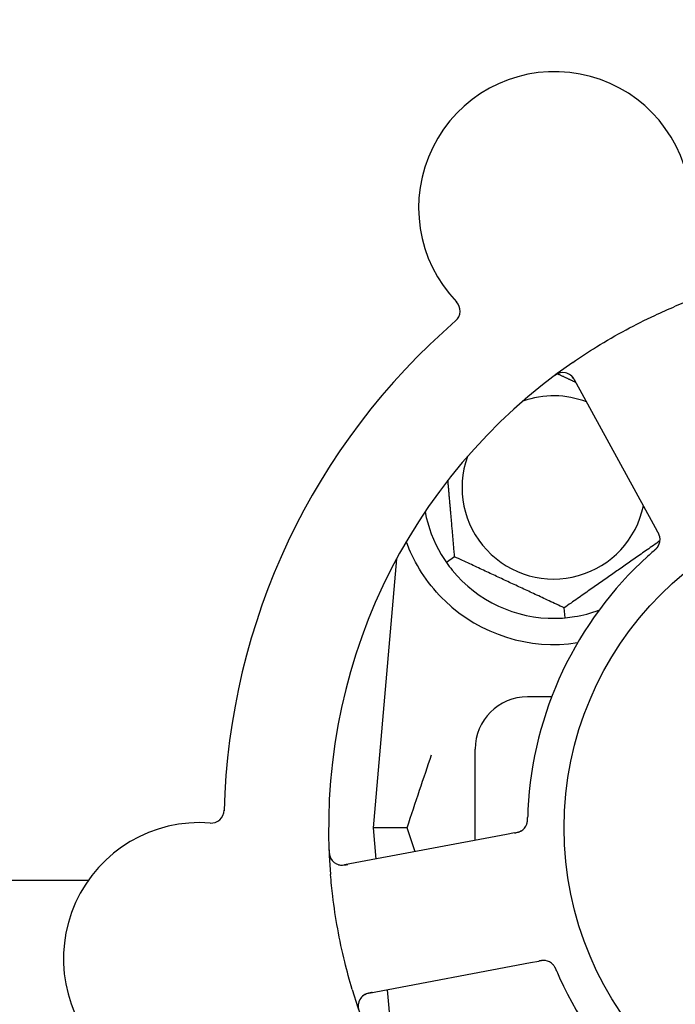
# Model space of a CAD drawing. Header units: inches. Extents: x 24 to 1128, y -69 to 748.
# Tile 27 of 256: x 124.9 to 126.46, y 214.75 to 217.1. Entities that reach past the tile are written whole.
import ezdxf

# ---------------------------------------------------------------- set-up
doc = ezdxf.new("R2010")
doc.units = ezdxf.units.IN
doc.header["$LTSCALE"] = 32
doc.header["$MEASUREMENT"] = 0
doc.layers.add('Dimension (ANSI)', color=7, linetype='Continuous', lineweight=25)
doc.layers.add('Visible (ANSI)', color=7, linetype='Continuous', lineweight=30)
doc.styles.add('Note Text (ANSI)', font='tahoma.ttf')
doc.dimstyles.new('SB Fraction-16 (ANSI)', dxfattribs={"dimscale": 32, "dimtxt": 0.125, "dimasz": 0.098425, "dimexe": 0.125, "dimexo": 0.0625, "dimgap": 0.031496, "dimtad": 0, "dimtih": 1, "dimtoh": 1, "dimdec": 4, "dimrnd": 1e-08, "dimzin": 0, "dimdsep": 46, "dimlunit": 5, "dimtxsty": 'Note Text (ANSI)', "dimcen": 0.09, "dimdle": 0.393701, "dimclrd": 256, "dimclre": 256, "dimclrt": 256, "dimadec": 0, "dimazin": 3, "dimtfac": 0.96, "dimtofl": 0, "dimtmove": 0, "dimatfit": 3, "dimfxl": 1, "dimfrac": 2, "dimtolj": 1, "dimtzin": 12, "dimlwd": -1, "dimlwe": -1, "dimarcsym": 0})

# ---------------------------------------------------------------- blocks, each defined once
blk = doc.blocks.new('*D15')
at = {"layer": 'Defpoints', "color": 0, "transparency": 16777216}
for p in [(162.2904, 468.9837), (60.65, 162.272), (120.1654, 162.272)]:
    blk.add_point(p, dxfattribs=at)
at = {"layer": 'Dimension (ANSI)', "transparency": 16777216}
for p, q in [((160.2904, 468.9837), (56.65, 468.9837)), ((60.65, 465.8341), (60.65, 319.1609)), ((60.65, 165.4216), (60.65, 312.0948)), ((118.1654, 162.272), (56.65, 162.272))]:
    blk.add_line(p, q, dxfattribs=at)
for points in [[(60.125, 465.8341), (61.1749, 465.8341), (60.65, 468.9837)], [(60.125, 165.4216), (61.1749, 165.4216), (60.65, 162.272)]]:
    blk.add_solid(points, dxfattribs=at)
at = {"layer": 'Dimension (ANSI)', "transparency": 16777216, "insert": (48.4472, 318.153), "char_height": 4, "attachment_point": 1, "style": 'Note Text (ANSI)'}
blk.add_mtext('\\A1;306 11/16', dxfattribs=at)

msp = doc.modelspace()

# ---------------------------------------------------------------- linework, layer by layer
at = {"layer": 'Visible (ANSI)'}
for p, q in [((126.22291, 216.24255), (126.41154, 215.89777)), ((126.41154, 215.89777), (126.42109, 215.88031)), ((125.79853, 215.81406), (125.74236, 215.17208)), ((125.93714, 215.819), (125.91762, 215.80533)), ((126.20084, 215.67327), (126.19877, 215.697)), ((126.16882, 215.48458), (126.11111, 215.48458)), ((125.98611, 215.14192), (125.98611, 215.35958)), ((126.06064, 215.15598), (125.67444, 215.08312)), ((125.82383, 215.17208), (125.74236, 215.17208)), ((125.74236, 215.17208), (125.74891, 215.09717)), ((126.08016, 215.15966), (126.06064, 215.15598)), ((125.06199, 215.04617), (123.56375, 215.04617)), ((125.73219, 214.77702), (126.11838, 214.84988)), ((126.11838, 214.84988), (126.13794, 214.85357)), ((125.77619, 214.78533), (125.79853, 214.53009))]:
    msp.add_line(p, q, dxfattribs=at)
msp.add_circle((126.98611, 215.17208), 0.7875, dxfattribs=at)
for centre, radius, start, end in [((126.17616, 216.65249), 0.325, 13.56477, 223.80207), ((126.98611, 215.17208), 1.35, 52.62287, 112.74397), ((125.91904, 216.40591), 0.03125, 310.85452, 43.80207), ((126.98611, 215.17208), 1.6, 130.81714, 178.5497), ((126.98611, 215.17208), 1.35, 124.62287, 184.74397), ((126.19549, 216.22755), 0.03125, 28.68342, 126.83549), ((126.17361, 215.98458), 0.21875, 68.88811, 109.65889), ((126.17361, 215.98458), 0.21875, 160.34111, 348.47873), ((126.17361, 215.98458), 0.3125, 190.71622, 210.84193), ((126.39644, 215.86025), 0.03125, 329.46904, 11.46837), ((126.98611, 215.17208), 0.875, 132.19111, 177.17573), ((126.17361, 215.98458), 0.3125, 219.15807, 270.84193), ((126.17361, 215.98458), 0.375, 226.24547, 278.78707), ((126.17361, 215.98458), 0.3125, 279.15807, 290.27972), ((126.11111, 215.35958), 0.125, 90, 180), ((125.35541, 215.21443), 0.03125, 265.56477, 358.51231), ((125.32786, 214.85924), 0.325, 85.56477, 295.80207), ((126.08007, 215.19145), 0.03125, 298.67765, 340.13682), ((125.66865, 215.11383), 0.03125, 182.53135, 280.68342), ((126.1494, 214.82393), 0.03125, 41.46904, 83.46837), ((126.98611, 215.17208), 0.875, 204.19111, 249.17573), ((126.98611, 215.17208), 1.35, 196.62287, 256.74397), ((125.73798, 214.74632), 0.03125, 100.68342, 198.83549)]:
    msp.add_arc(centre, radius, start, end, dxfattribs=at)
for points, knots in [([(126.21908, 216.283), (126.23794, 216.29603), (126.25702, 216.3085), (126.29922, 216.33458), (126.32271, 216.34814), (126.3692, 216.37315), (126.3919, 216.38454), (126.4311, 216.40284), (126.44754, 216.41013), (126.46418, 216.4171)], [-0.73117437, -0.73117437, -0.73117437, -0.73117437, -0.55243049, -0.55243049, -0.34047291, -0.34047291, -0.14064238, -0.14064238, 0, 0, 0, 0]), ([(126.1895, 216.25822), (126.18922, 216.25816), (126.18887, 216.25808), (126.1877, 216.25778), (126.18681, 216.25751), (126.18484, 216.25679), (126.18367, 216.2563), (126.18171, 216.25532), (126.18109, 216.25499), (126.17955, 216.25413), (126.17861, 216.25356), (126.17664, 216.2523), (126.1756, 216.2516), (126.17399, 216.25046), (126.1734, 216.25002), (126.17223, 216.24916), (126.17167, 216.24873), (126.17109, 216.2483)], [0.051298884, 0.051298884, 0.051298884, 0.051298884, 0.057269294, 0.057269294, 0.069785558, 0.069785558, 0.083632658, 0.083632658, 0.089458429, 0.089458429, 0.097820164, 0.097820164, 0.107290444, 0.107290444, 0.113094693, 0.113094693, 0.118968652, 0.118968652, 0.118968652, 0.118968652]), ([(126.2268, 216.23544), (126.22635, 216.23626), (126.22589, 216.2371), (126.22409, 216.24032), (126.22269, 216.24265), (126.2201, 216.2464), (126.21889, 216.24792), (126.21674, 216.25029), (126.21569, 216.25128), (126.21394, 216.25273), (126.21325, 216.25324), (126.21251, 216.25376), (126.21235, 216.25386), (126.21221, 216.25395)], [0, 0, 0, 0, 0.007248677, 0.007248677, 0.028564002, 0.028564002, 0.047482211, 0.047482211, 0.06536174, 0.06536174, 0.076705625, 0.076705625, 0.079955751, 0.079955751, 0.079955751, 0.079955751]), ([(126.4273, 215.86521), (126.42728, 215.8653), (126.42727, 215.8654), (126.42721, 215.8657), (126.42717, 215.86592), (126.42696, 215.8669), (126.42673, 215.86781), (126.42606, 215.86997), (126.42556, 215.87131), (126.4244, 215.87399), (126.42373, 215.87535), (126.42273, 215.87729), (126.42241, 215.87789), (126.42192, 215.87879), (126.42175, 215.8791), (126.42143, 215.87969), (126.42127, 215.87998), (126.42111, 215.88027)], [0.038929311, 0.038929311, 0.038929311, 0.038929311, 0.040726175, 0.040726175, 0.043941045, 0.043941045, 0.054249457, 0.054249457, 0.066768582, 0.066768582, 0.078206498, 0.078206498, 0.083402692, 0.083402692, 0.086046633, 0.086046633, 0.088630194, 0.088630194, 0.088630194, 0.088630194]), ([(126.42716, 215.86601), (126.42716, 215.86601), (126.42716, 215.86601), (126.42715, 215.86608), (126.42711, 215.8663), (126.42696, 215.86698), (126.42684, 215.8675), (126.42652, 215.86868), (126.42632, 215.86932), (126.42604, 215.87013), (126.42597, 215.87033), (126.42542, 215.87182), (126.42468, 215.8735), (126.42335, 215.87613), (126.42294, 215.8769), (126.42229, 215.87812), (126.42206, 215.87854), (126.42159, 215.87939), (126.42135, 215.87984), (126.42111, 215.88027)], [0.028019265, 0.028019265, 0.028019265, 0.028019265, 0.028672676, 0.028672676, 0.033062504, 0.033062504, 0.040781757, 0.040781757, 0.051074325, 0.051074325, 0.054504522, 0.054504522, 0.07506277, 0.07506277, 0.083066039, 0.083066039, 0.087153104, 0.087153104, 0.091266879, 0.091266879, 0.091266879, 0.091266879]), ([(125.91427, 215.71371), (125.89564, 215.73154), (125.87821, 215.75213), (125.84896, 215.79507), (125.8372, 215.81745), (125.82622, 215.84322), (125.82389, 215.84918), (125.82171, 215.85516)], [0.51551539, 0.51551539, 0.51551539, 0.51551539, 0.71204276, 0.71204276, 0.91166133, 0.91166133, 0.96773016, 0.96773016, 0.96773016, 0.96773016]), ([(126.41229, 215.83265), (126.41193, 215.83234), (126.41155, 215.832), (126.41113, 215.83164), (126.40744, 215.82842), (126.40244, 215.82398), (126.39845, 215.82037)], [0.48080563, 0.48080563, 0.48080563, 0.48080563, 0.5329828, 0.5329828, 0.5329828, 1, 1, 1, 1]), ([(126.41232, 215.83268), (126.41255, 215.83287), (126.41277, 215.83307), (126.41338, 215.8336), (126.41377, 215.83394), (126.41496, 215.83499), (126.41577, 215.83572), (126.41743, 215.83728), (126.41828, 215.83812), (126.41992, 215.83983), (126.42065, 215.84068), (126.42205, 215.84239), (126.42262, 215.84322), (126.42329, 215.84426), (126.42346, 215.84455), (126.42359, 215.84478)], [0.001596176, 0.001596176, 0.001596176, 0.001596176, 0.003937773, 0.003937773, 0.007842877, 0.007842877, 0.016055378, 0.016055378, 0.025513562, 0.025513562, 0.037191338, 0.037191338, 0.0541939, 0.0541939, 0.061558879, 0.061558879, 0.061558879, 0.061558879]), ([(126.41232, 215.83268), (126.41273, 215.83304), (126.41315, 215.83339), (126.41397, 215.83411), (126.41438, 215.83447), (126.41574, 215.83567), (126.41668, 215.83653), (126.41817, 215.83797), (126.41877, 215.83858), (126.42011, 215.83999), (126.42077, 215.84075), (126.42189, 215.84216), (126.42236, 215.84282), (126.42307, 215.84389), (126.42335, 215.84435), (126.42351, 215.84463), (126.42353, 215.84467), (126.42354, 215.84468), (126.42354, 215.84468), (126.42354, 215.84468)], [0, 0, 0, 0, 0.004180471, 0.004180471, 0.008305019, 0.008305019, 0.018114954, 0.018114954, 0.025612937, 0.025612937, 0.036850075, 0.036850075, 0.047489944, 0.047489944, 0.05608938, 0.05608938, 0.05828692, 0.05828692, 0.058652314, 0.058652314, 0.058652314, 0.058652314]), ([(126.10919, 215.18012), (126.10927, 215.18034), (126.10938, 215.18062), (126.10966, 215.18146), (126.10984, 215.18207), (126.11018, 215.18337), (126.11034, 215.18406), (126.1106, 215.18545), (126.11071, 215.18613), (126.11094, 215.18779), (126.11105, 215.18882), (126.11117, 215.19034), (126.1112, 215.19079), (126.11131, 215.19245), (126.11136, 215.19369), (126.11141, 215.19531), (126.11143, 215.19571), (126.11144, 215.19629), (126.11145, 215.19646), (126.11145, 215.19664)], [0.044252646, 0.044252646, 0.044252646, 0.044252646, 0.05067159, 0.05067159, 0.061250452, 0.061250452, 0.07105005, 0.07105005, 0.078610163, 0.078610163, 0.087196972, 0.087196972, 0.090753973, 0.090753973, 0.100050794, 0.100050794, 0.103147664, 0.103147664, 0.104517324, 0.104517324, 0.104517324, 0.104517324]), ([(126.10933, 215.18047), (126.10933, 215.18047), (126.10934, 215.1805), (126.10939, 215.18063), (126.10943, 215.18076), (126.10958, 215.18119), (126.10969, 215.18153), (126.11005, 215.18271), (126.11028, 215.18361), (126.11067, 215.18558), (126.11083, 215.18662), (126.11111, 215.18905), (126.11122, 215.1905), (126.11136, 215.19332), (126.1114, 215.19471), (126.11144, 215.19626), (126.11145, 215.19645), (126.11145, 215.19664)], [0.030853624, 0.030853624, 0.030853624, 0.030853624, 0.032941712, 0.032941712, 0.036385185, 0.036385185, 0.042347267, 0.042347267, 0.055267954, 0.055267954, 0.065838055, 0.065838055, 0.077516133, 0.077516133, 0.087897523, 0.087897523, 0.089364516, 0.089364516, 0.089364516, 0.089364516]), ([(126.08017, 215.15967), (126.08068, 215.15976), (126.08121, 215.15986), (126.08222, 215.16006), (126.08272, 215.16015), (126.08383, 215.16037), (126.08445, 215.1605), (126.08663, 215.16096), (126.08801, 215.1613), (126.09016, 215.16193), (126.09109, 215.16224), (126.09272, 215.16289), (126.09343, 215.1632), (126.09457, 215.16377), (126.09507, 215.16403), (126.09536, 215.16419), (126.09539, 215.16421), (126.09539, 215.16421), (126.09539, 215.16421), (126.09539, 215.16421)], [0, 0, 0, 0, 0.004355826, 0.004355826, 0.008687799, 0.008687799, 0.014307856, 0.014307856, 0.029588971, 0.029588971, 0.043844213, 0.043844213, 0.054171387, 0.054171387, 0.06195455, 0.06195455, 0.063871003, 0.063871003, 0.063878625, 0.063878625, 0.063878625, 0.063878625]), ([(126.08021, 215.15967), (126.0805, 215.15973), (126.08079, 215.15978), (126.0824, 215.16009), (126.08375, 215.16035), (126.08655, 215.16097), (126.08803, 215.16135), (126.09061, 215.16213), (126.09176, 215.16255), (126.09386, 215.16342), (126.09483, 215.16391), (126.09564, 215.16436), (126.09575, 215.16442), (126.09585, 215.16448)], [0, 0, 0, 0, 0.002309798, 0.002309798, 0.012623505, 0.012623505, 0.02433842, 0.02433842, 0.035397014, 0.035397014, 0.047442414, 0.047442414, 0.049661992, 0.049661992, 0.049661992, 0.049661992]), ([(125.63713, 215.11952), (125.63716, 215.11889), (125.63718, 215.11827), (125.63726, 215.11659), (125.63732, 215.11552), (125.63748, 215.11353), (125.63756, 215.11261), (125.63784, 215.11025), (125.63806, 215.1088), (125.63855, 215.1063), (125.63882, 215.1052), (125.63935, 215.10334), (125.63961, 215.10255), (125.64019, 215.101), (125.64051, 215.10027), (125.6409, 215.09946), (125.64099, 215.09929), (125.64106, 215.09914)], [0, 0, 0, 0, 0.005149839, 0.005149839, 0.013554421, 0.013554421, 0.020527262, 0.020527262, 0.031641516, 0.031641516, 0.041623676, 0.041623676, 0.051235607, 0.051235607, 0.06373445, 0.06373445, 0.067355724, 0.067355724, 0.067355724, 0.067355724]), ([(125.65893, 215.08413), (125.65921, 215.08404), (125.65956, 215.08394), (125.6613, 215.08348), (125.66302, 215.08316), (125.66618, 215.08287), (125.6677, 215.08283), (125.67157, 215.08296), (125.67401, 215.08321), (125.67753, 215.08375), (125.67856, 215.08392), (125.68054, 215.08427), (125.68148, 215.08445), (125.68242, 215.08463)], [0.058736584, 0.058736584, 0.058736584, 0.058736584, 0.064782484, 0.064782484, 0.086145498, 0.086145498, 0.103238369, 0.103238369, 0.123434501, 0.123434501, 0.131598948, 0.131598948, 0.13893919, 0.13893919, 0.13893919, 0.13893919]), ([(125.69253, 214.78588), (125.68597, 214.80785), (125.68001, 214.82985), (125.66827, 214.87792), (125.66265, 214.90434), (125.6531, 214.95691), (125.6492, 214.98275), (125.64394, 215.02583), (125.64217, 215.04309), (125.64073, 215.06043)], [-0.73118965, -0.73118965, -0.73118965, -0.73118965, -0.55244576, -0.55244576, -0.34137939, -0.34137939, -0.13566771, -0.13566771, 0, 0, 0, 0]), ([(126.15342, 214.85492), (126.15342, 214.85492), (126.15341, 214.85492), (126.15334, 214.85493), (126.15312, 214.85496), (126.15243, 214.85503), (126.15189, 214.85508), (126.15067, 214.85514), (126.15001, 214.85515), (126.14915, 214.85513), (126.14894, 214.85513), (126.14735, 214.85506), (126.14553, 214.85488), (126.14261, 214.85442), (126.14175, 214.85427), (126.14039, 214.85403), (126.13992, 214.85394), (126.13897, 214.85376), (126.13847, 214.85367), (126.13798, 214.85358)], [0.028019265, 0.028019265, 0.028019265, 0.028019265, 0.028672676, 0.028672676, 0.033062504, 0.033062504, 0.040781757, 0.040781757, 0.051074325, 0.051074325, 0.054504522, 0.054504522, 0.075062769, 0.075062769, 0.083066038, 0.083066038, 0.087153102, 0.087153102, 0.091266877, 0.091266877, 0.091266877, 0.091266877]), ([(126.15422, 214.85481), (126.15413, 214.85482), (126.15403, 214.85483), (126.15373, 214.85487), (126.15351, 214.8549), (126.15251, 214.85501), (126.15157, 214.85507), (126.14931, 214.8551), (126.14788, 214.85504), (126.14497, 214.85476), (126.14347, 214.85455), (126.14132, 214.85419), (126.14064, 214.85407), (126.13964, 214.85389), (126.1393, 214.85383), (126.13863, 214.8537), (126.13831, 214.85364), (126.13798, 214.85358)], [0.038929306, 0.038929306, 0.038929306, 0.038929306, 0.040726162, 0.040726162, 0.043941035, 0.043941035, 0.054249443, 0.054249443, 0.066768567, 0.066768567, 0.078206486, 0.078206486, 0.083402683, 0.083402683, 0.086046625, 0.086046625, 0.088630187, 0.088630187, 0.088630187, 0.088630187]), ([(126.18053, 214.83051), (126.18041, 214.83078), (126.1803, 214.83106), (126.17998, 214.8318), (126.17978, 214.83227), (126.17915, 214.83373), (126.1787, 214.83473), (126.17773, 214.83679), (126.17719, 214.83786), (126.17608, 214.83994), (126.1755, 214.84091), (126.17429, 214.84276), (126.17369, 214.84356), (126.1729, 214.84452), (126.17268, 214.84478), (126.17251, 214.84497)], [0.001596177, 0.001596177, 0.001596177, 0.001596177, 0.00393777, 0.00393777, 0.007842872, 0.007842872, 0.016055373, 0.016055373, 0.025513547, 0.025513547, 0.037191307, 0.037191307, 0.054193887, 0.054193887, 0.06155888, 0.06155888, 0.06155888, 0.06155888]), ([(126.18053, 214.83051), (126.18032, 214.83101), (126.1801, 214.83152), (126.17968, 214.83252), (126.17946, 214.83302), (126.17874, 214.83468), (126.17821, 214.83584), (126.1773, 214.83771), (126.17691, 214.83847), (126.17598, 214.84017), (126.17546, 214.84104), (126.17446, 214.84254), (126.17398, 214.84319), (126.17318, 214.8442), (126.17283, 214.84461), (126.17262, 214.84484), (126.17259, 214.84488), (126.17258, 214.84489), (126.17258, 214.84489), (126.17258, 214.84489)], [0, 0, 0, 0, 0.004180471, 0.004180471, 0.008305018, 0.008305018, 0.018114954, 0.018114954, 0.025612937, 0.025612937, 0.036850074, 0.036850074, 0.047489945, 0.047489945, 0.056089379, 0.056089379, 0.058286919, 0.058286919, 0.058652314, 0.058652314, 0.058652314, 0.058652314]), ([(126.18054, 214.83047), (126.18073, 214.83003), (126.18093, 214.82956), (126.18115, 214.82906), (126.18307, 214.82455), (126.18574, 214.81842), (126.18795, 214.81352)], [0.48080563, 0.48080563, 0.48080563, 0.48080563, 0.5329828, 0.5329828, 0.5329828, 1, 1, 1, 1]), ([(125.74015, 214.77853), (125.73923, 214.77835), (125.73829, 214.77818), (125.73468, 214.77746), (125.73202, 214.77685), (125.72766, 214.77555), (125.72584, 214.77487), (125.72292, 214.77355), (125.72165, 214.77286), (125.71973, 214.77164), (125.71903, 214.77114), (125.71831, 214.7706), (125.71817, 214.77048), (125.71804, 214.77037)], [0, 0, 0, 0, 0.007248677, 0.007248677, 0.028564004, 0.028564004, 0.047482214, 0.047482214, 0.065361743, 0.065361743, 0.076705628, 0.076705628, 0.079955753, 0.079955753, 0.079955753, 0.079955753])]:
    msp.add_open_spline(points, degree=3, knots=knots, dxfattribs=at)
for points, weights in [([(126.18309, 216.256), (126.20549, 216.24555), (126.22667, 216.23568)], [1.07843603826, 1.09878333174, 1.1102393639]), ([(125.93714, 215.819), (125.92862, 215.91639), (125.92115, 216.00175)], [1.04422863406, 1.14843950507, 1.11819795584]), ([(126.42754, 215.85719), (126.31407, 215.77774), (126.19877, 215.697)], [1.05318140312, 1.20116354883, 1.04422863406]), ([(126.19877, 215.697), (126.06795, 215.758), (125.93714, 215.819)], [1.04422863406, 1.20577136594, 1.04422863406])]:
    msp.add_rational_spline(points, weights, degree=2, dxfattribs=at)
for points in [[(125.9053, 215.82437), (125.90901, 215.81816), (125.91326, 215.81158), (125.91762, 215.80533)], [(125.91762, 215.80533), (125.922, 215.79909), (125.92673, 215.79285), (125.93129, 215.78724)], [(126.1782, 215.67211), (126.18543, 215.67222), (126.19325, 215.67261), (126.20084, 215.67327)], [(126.20084, 215.67327), (126.20844, 215.67394), (126.21621, 215.67491), (126.22335, 215.67606)], [(125.82383, 215.17208), (125.84347, 215.23235), (125.86359, 215.29176), (125.88213, 215.34639)], [(126.11217, 215.21519), (126.11188, 215.20922), (126.1116, 215.20157), (126.11145, 215.19664)], [(125.84268, 215.11486), (125.83639, 215.13376), (125.83009, 215.15287), (125.82383, 215.17208)]]:
    msp.add_open_spline(points, degree=3, dxfattribs=at)

# ---------------------------------------------------------------- dimensions: what is measured, and where the dimension line sits
at = {"layer": 'Dimension (ANSI)'}
dim = msp.add_linear_dim(base=(60.64998, 162.27197), p1=(162.29037, 468.98367), p2=(120.16537, 162.27197), angle=270, dimstyle='SB Fraction-16 (ANSI)', override={"dimgap": 0.031496, "dimdec": 4, "dimtol": 0, "dimlim": 0, "dimtp": 0, "dimtm": 0, "dimtdec": 2, "dimatfit": 1}, dxfattribs=at)
dim.commit()
dim.dimension.update_dxf_attribs({"geometry": '*D15', "text_midpoint": (60.64998, 315.62782), "dimtype": 160})

doc.saveas('drawing.dxf')
